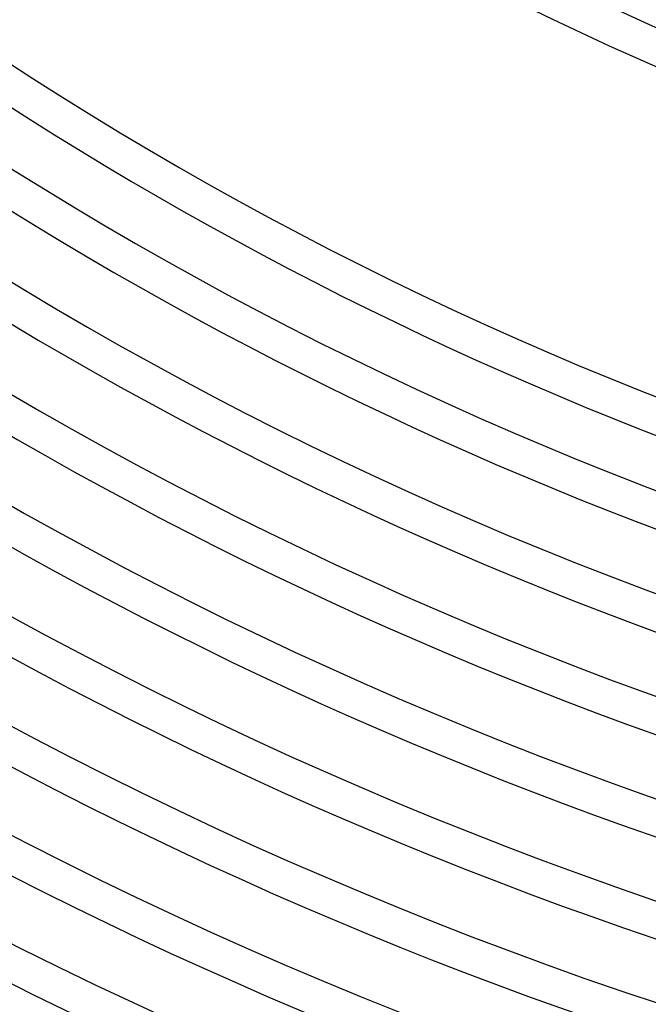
# Model space of a CAD drawing. Header units: millimetres. Extents: x -660 to 660, y -630 to 630.
# Tile 45 of 131: x -215 to -145, y -436 to -327. Entities that reach past the tile are written whole.
import ezdxf

# ---------------------------------------------------------------- set-up
doc = ezdxf.new("R2010")
doc.units = ezdxf.units.MM
doc.layers.add('THICK', color=7, linetype='Continuous')

msp = doc.modelspace()

# ---------------------------------------------------------------- linework, layer by layer
at = {"layer": 'THICK'}
for centre, radius, start, end in [((0, 2.449212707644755e-15), 592.5, 179.9999801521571, 0), ((0, 3.612588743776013e-15), 581.75, 179.9999801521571, 0), ((0, 4.775964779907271e-15), 571, 179.9999801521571, 0), ((0, 5.93934081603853e-15), 560.25, 179.9999801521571, 0), ((0, 7.102716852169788e-15), 549.5, 179.9999801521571, 0), ((0, 8.266092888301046e-15), 538.75, 179.9999801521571, 0), ((0, 9.429468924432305e-15), 528, 179.9999801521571, 0), ((0, 1.059284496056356e-14), 517.25, 179.9999801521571, 0), ((0, 1.175622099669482e-14), 506.5, 179.9999801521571, 0), ((0, 1.291959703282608e-14), 495.75, 179.9999801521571, 0), ((0, 1.408297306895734e-14), 485, 179.9999801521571, 0), ((0, 1.52463491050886e-14), 474.25, 179.9999801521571, 0), ((0, 1.640972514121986e-14), 463.5, 179.9999801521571, 0), ((0, 1.757310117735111e-14), 452.75, 179.9999801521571, 0), ((0, 1.873647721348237e-14), 442, 179.9999801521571, 0), ((0, 1.989985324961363e-14), 431.25, 179.9999801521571, 0), ((0, 2.106322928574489e-14), 420.5, 179.9999801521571, 0), ((0, 2.222660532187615e-14), 409.75, 179.9999801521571, 0), ((0, 2.314506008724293e-14), 400, 179.9999801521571, 0), ((0, 2.314506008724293e-14), 358, 216.3197174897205, 251.6803234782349), ((0, 2.314506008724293e-14), 362, 216.3161651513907, 251.6838185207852), ((0, 2.314506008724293e-14), 396, 216.2890069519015, 251.7109767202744), ((0, 2.222660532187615e-14), 405.75, 216.2798396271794, 251.720201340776), ((0, 2.106322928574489e-14), 416.5, 216.2741100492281, 251.7258736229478), ((0, 1.989985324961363e-14), 427.25, 216.2680366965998, 251.7319469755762), ((0, 1.873647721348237e-14), 438, 216.2616195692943, 251.7384213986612), ((0, 1.757310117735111e-14), 448.75, 216.2548586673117, 251.7451250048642), ((0, 1.640972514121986e-14), 459.5, 216.2493582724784, 251.7506253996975), ((0, 1.52463491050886e-14), 470.25, 216.2436859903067, 251.7562976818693), ((0, 1.408297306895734e-14), 481, 216.238242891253, 251.761740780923), ((0, 1.291959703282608e-14), 491.75, 216.2330289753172, 251.7669546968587), ((0, 1.175622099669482e-14), 502.5, 216.2280442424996, 251.7719394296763), ((0, 1.059284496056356e-14), 513.25, 216.2232886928, 251.7767522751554), ((0, 9.429468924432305e-15), 524, 216.218705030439, 251.7813359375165), ((0, 8.266092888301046e-15), 534.75, 216.2142932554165, 251.7856904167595), ((0, 7.102716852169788e-15), 545.5, 216.2100533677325, 251.7899303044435), ((0, 5.93934081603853e-15), 556.25, 216.2059853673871, 251.7939983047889), ((0, 4.775964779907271e-15), 567, 216.2020892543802, 251.7978944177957), ((0, 3.612588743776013e-15), 577.75, 216.1983650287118, 251.8016759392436), ((0, 2.449212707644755e-15), 588.5, 216.194698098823, 251.8052855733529), ((0, 1.285836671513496e-15), 599.25, 216.1912030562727, 251.8087806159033), ((0, 1.285836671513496e-15), 603.25, 216.0377649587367, 251.9622187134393), ((0, 1.224606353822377e-16), 611, 216.1875361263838, 251.8124475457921), ((0, 1.224606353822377e-16), 615, 216.1861037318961, 251.8139372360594)]:
    msp.add_arc(centre, radius, start, end, dxfattribs=at)

doc.saveas('drawing.dxf')
